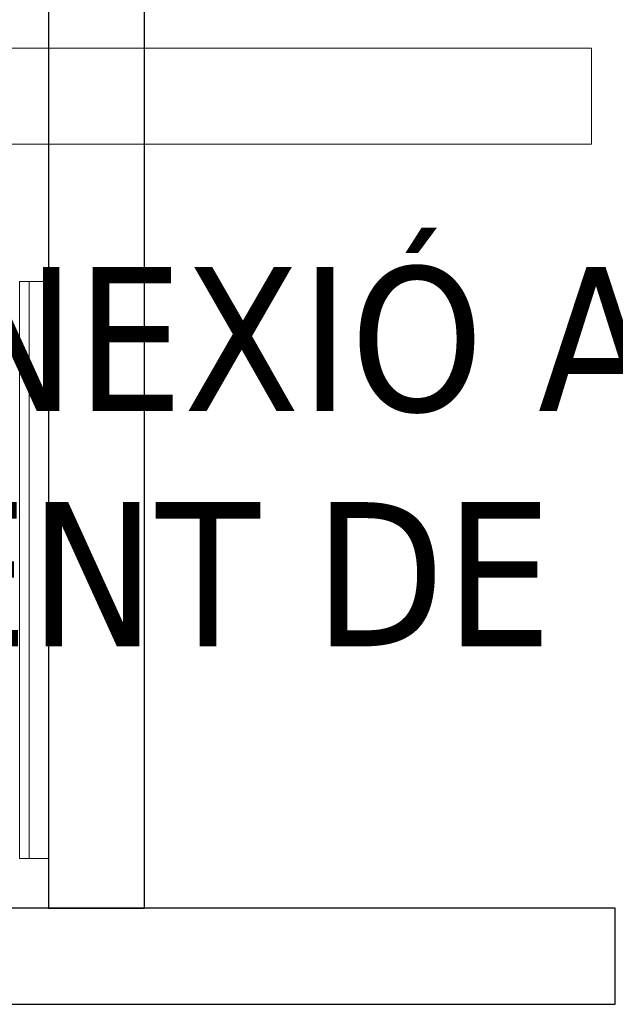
# Model space of a CAD drawing. Header units: metres. Extents: x 391.1 to 430.4, y 12.7 to 28.4.
# Tile 76 of 169: x 405.736 to 406.356, y 25.951 to 26.975. Entities that reach past the tile are written whole.
import ezdxf

# ---------------------------------------------------------------- set-up
doc = ezdxf.new("R2010")
doc.units = ezdxf.units.M
for name, color, linetype, lineweight in [('A-GENM-____-OTLN', 7, 'Continuous', 18), ('A-WALL-____-MCUT', 7, 'Continuous', 25), ('A-WALL-____-OTLN', 7, 'Continuous', 25), ('G-____-____-TEXT', 7, 'Continuous', 30), ('M-HVAC-DUCT-OTLN', 7, 'Continuous', 18)]:
    doc.layers.add(name, color=color, linetype=linetype, lineweight=lineweight)
doc.styles.add('Tahoma_2', font='tahoma.ttf', dxfattribs={"height": 0.15})

# ---------------------------------------------------------------- blocks, each defined once
blk = doc.blocks.new('Family - LONDR55-XX_ZZ-ARQ-CAA-M3D-Londres55-155345-02_CLI_AIRE_P0')
at = {"layer": 'A-GENM-____-OTLN', "color": 253, "true_color": 0xaaaaaa}
for p, q in [((0.6, 0.03), (0, 0.03)), ((0, 0.03), (0, 0.01)), ((0, 0.03), (0, 0.01)), ((0.6, 0.03), (0, 0.03)), ((0.6, 0.01), (0.6, 0.03)), ((0.6, 0.01), (0.6, 0.03)), ((0, 0.01), (0.6, 0.01)), ((0, 0.01), (0.6, 0.01)), ((0.6, 0.01), (0, 0.01)), ((0, 0.01), (0, 0)), ((0, 0), (0, 0.01)), ((0, 0.01), (0.6, 0.01)), ((0, 0), (0.6, 0)), ((0.6, 0), (0, 0)), ((0.6, 0), (0.6, 0.01)), ((0.6, 0.01), (0.6, 0))]:
    blk.add_line(p, q, dxfattribs=at)
blk = doc.blocks.new('Family - Mirall PB-155346-02_CLI_AIRE_P0')
blk.add_blockref('Family - LONDR55-XX_ZZ-ARQ-CAA-M3D-Londres55-155345-02_CLI_AIRE_P0', (0, 0))
blk = doc.blocks.new('Family - Envans PB-155467-02_CLI_AIRE_P0')
at = {"layer": 'A-WALL-____-MCUT', "color": 253, "true_color": 0xaaaaaa}
for p, q in [((1.64, 0.1), (0, 0.1)), ((1.64, 0), (1.64, 0.1)), ((0, 0), (1.64, 0))]:
    blk.add_line(p, q, dxfattribs=at)
at = {"layer": 'A-WALL-____-OTLN', "color": 253, "true_color": 0xaaaaaa}
for p, q in [((1.64, 0.1), (0, 0.1)), ((1.64, 0), (1.64, 0.1)), ((0, 0), (1.64, 0))]:
    blk.add_line(p, q, dxfattribs=at)
at = {"layer": 'A-WALL-____-OTLN', "color": 253, "lineweight": 18, "true_color": 0xaaaaaa}
blk.add_line((0, 0), (1.64, 0), dxfattribs=at)
blk = doc.blocks.new('Family - Envans PB-155481-02_CLI_AIRE_P0')
at = {"layer": 'A-WALL-____-MCUT', "color": 253, "true_color": 0xaaaaaa}
for p, q in [((2.02, 0.1), (0, 0.1)), ((0, 0.1), (0, 0)), ((0, 0), (2.02, 0))]:
    blk.add_line(p, q, dxfattribs=at)
at = {"layer": 'A-WALL-____-OTLN', "color": 253, "true_color": 0xaaaaaa}
for p, q in [((2.02, 0.1), (0, 0.1)), ((0, 0.1), (0, 0)), ((0, 0), (2.02, 0))]:
    blk.add_line(p, q, dxfattribs=at)
at = {"layer": 'A-WALL-____-OTLN', "color": 253, "lineweight": 18, "true_color": 0xaaaaaa}
blk.add_line((0, 0), (2.02, 0), dxfattribs=at)
blk = doc.blocks.new('LONDR55-XX_ZZ-ARQ-CAA-M3D-Londres55_ifc-1-02_CLI_AIRE_P0')
at = {"layer": 'A-GENM-____-OTLN', "color": 253, "lineweight": 18, "true_color": 0xaaaaaa, "rotation": 270}
blk.add_blockref('Family - Mirall PB-155346-02_CLI_AIRE_P0', (405.7364, 26.7026), dxfattribs=at)
at = {"layer": 'A-WALL-____-OTLN', "color": 253, "lineweight": 18, "true_color": 0xaaaaaa, "rotation": 90}
blk.add_blockref('Family - Envans PB-155481-02_CLI_AIRE_P0', (405.8664, 26.0508), dxfattribs=at)
at = {"layer": 'A-WALL-____-OTLN', "color": 253, "lineweight": 18, "true_color": 0xaaaaaa}
blk.add_blockref('Family - Envans PB-155467-02_CLI_AIRE_P0', (404.7164, 25.9508), dxfattribs=at)

msp = doc.modelspace()

# ---------------------------------------------------------------- linework, layer by layer
at = {"layer": 'M-HVAC-DUCT-OTLN', "color": 30, "true_color": 0xe67300}
for p, q in [((406.3315, 26.9453), (403.8602, 26.9453)), ((406.3315, 26.8453), (406.3315, 26.9453)), ((403.8602, 26.8453), (406.3315, 26.8453))]:
    msp.add_line(p, q, dxfattribs=at)

# ---------------------------------------------------------------- block references
at = {"lineweight": 5}
msp.add_blockref('LONDR55-XX_ZZ-ARQ-CAA-M3D-Londres55_ifc-1-02_CLI_AIRE_P0', (0, 0), dxfattribs=at)

# ---------------------------------------------------------------- texts
at = {"layer": 'G-____-____-TEXT', "char_height": 0.15, "attachment_point": 1, "style": 'Tahoma_2'}
for s, insert, width in [('CONNEXIÓ A XARXA ', (405.2675, 26.7178), 2.296835), ('EXISTENT DE LAVABOS', (405.1286, 26.4731), 2.561392)]:
    msp.add_mtext(s, dxfattribs=dict(at, insert=insert, width=width))

doc.saveas('drawing.dxf')
